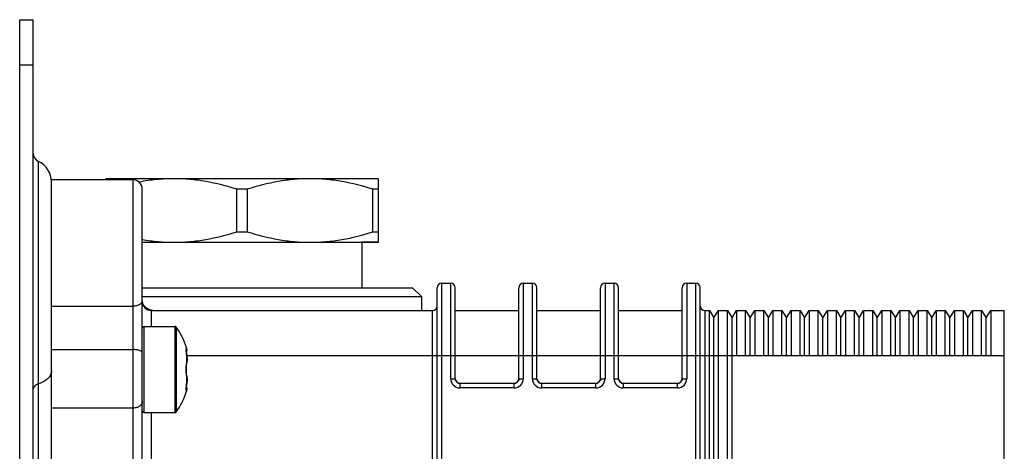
# Model space of a CAD drawing. Header units: millimetres. Extents: x 0 to 1189, y 0 to 841.
# Tile 25 of 27: x 671 to 780, y 374 to 421. Entities that reach past the tile are written whole.
import ezdxf

# ---------------------------------------------------------------- set-up
doc = ezdxf.new("R2010")
doc.units = ezdxf.units.MM
doc.header["$LTSCALE"] = 65.395
doc.layers.get('0').update_dxf_attribs({"linetype": 'CONTINUOUS'})

msp = doc.modelspace()

# ---------------------------------------------------------------- linework, layer by layer
at = {"color": 7, "linetype": 'CONTINUOUS'}
for p, q in [((671.49, 141.47), (671.49, 421.47)), ((671.49, 421.47), (672.99, 421.47)), ((672.99, 141.47), (672.99, 421.47)), ((672.99, 416.47), (671.49, 416.47)), ((673.56, 288.07), (673.56, 405.88)), ((674.99, 290.09), (674.99, 403.85)), ((683.99, 403.85), (674.99, 403.85)), ((680.99, 403.85), (680.99, 403.97)), ((688.49, 403.97), (680.99, 403.97)), ((683.99, 365.91), (683.99, 403.85)), ((703.49, 403.97), (688.49, 403.97)), ((710.99, 403.97), (703.49, 403.97)), ((710.99, 403.97), (710.99, 396.97)), ((684.99, 370.39), (684.99, 402.85)), ((695.42, 398.13), (695.42, 402.82)), ((696.56, 402.82), (695.42, 402.82)), ((696.56, 402.82), (696.56, 398.13)), ((710.42, 398.13), (710.42, 402.82)), ((710.99, 402.82), (710.42, 402.82)), ((695.42, 398.13), (696.56, 398.13)), ((710.42, 398.13), (710.99, 398.13)), ((684.99, 396.97), (709.19, 396.97)), ((709.19, 396.97), (709.19, 391.97)), ((710.99, 396.97), (709.19, 396.97)), ((709.19, 396.97), (710.99, 396.97)), ((684.99, 391.97), (695.99, 391.97)), ((695.99, 391.97), (709.19, 391.97)), ((709.19, 391.97), (714.79, 391.97)), ((714.79, 391.97), (715.79, 390.97)), ((717.49, 301.97), (717.49, 391.97)), ((717.99, 392.47), (717.99, 354.19)), ((717.99, 392.47), (718.99, 392.47)), ((718.99, 381.95), (718.99, 392.47)), ((719.49, 381.95), (719.49, 391.97)), ((726.49, 381.95), (726.49, 391.97)), ((726.99, 392.47), (726.99, 381.95)), ((726.99, 392.47), (727.99, 392.47)), ((727.99, 381.95), (727.99, 392.47)), ((728.49, 381.95), (728.49, 391.97)), ((735.49, 381.95), (735.49, 391.97)), ((735.99, 392.47), (735.99, 381.95)), ((735.99, 392.47), (736.99, 392.47)), ((736.99, 381.95), (736.99, 392.47)), ((737.49, 381.95), (737.49, 391.97)), ((744.49, 381.95), (744.49, 391.97)), ((744.99, 392.47), (744.99, 381.95)), ((744.99, 392.47), (745.99, 392.47)), ((745.99, 354.19), (745.99, 392.47)), ((746.49, 301.97), (746.49, 391.97)), ((695.99, 390.97), (684.99, 390.97)), ((711.34, 390.97), (695.99, 390.97)), ((715.79, 390.97), (711.34, 390.97)), ((715.79, 389.47), (715.79, 390.97)), ((674.99, 389.95), (683.99, 389.95)), ((685.99, 389.47), (685.99, 387.72)), ((685.99, 389.47), (716.99, 389.47)), ((716.99, 304.46), (716.99, 389.47)), ((719.49, 389.47), (726.49, 389.47)), ((728.49, 389.47), (735.49, 389.47)), ((737.49, 389.47), (744.49, 389.47)), ((746.99, 389.47), (746.99, 304.46)), ((746.99, 389.47), (747.49, 389.47)), ((747.49, 304.46), (747.49, 389.47)), ((747.49, 389.47), (747.99, 388.67)), ((747.99, 388.67), (748.49, 389.47)), ((747.99, 305.26), (747.99, 388.67)), ((748.49, 304.46), (748.49, 389.47)), ((748.49, 389.47), (749.49, 389.47)), ((749.49, 304.46), (749.49, 389.47)), ((749.49, 389.47), (749.99, 388.67)), ((749.99, 388.67), (750.49, 389.47)), ((749.99, 305.26), (749.99, 388.67)), ((750.49, 389.47), (750.49, 384.48)), ((750.49, 389.47), (751.49, 389.47)), ((751.49, 384.48), (751.49, 389.47)), ((751.49, 389.47), (751.99, 388.67)), ((751.99, 388.67), (752.49, 389.47)), ((751.99, 384.48), (751.99, 388.67)), ((752.49, 389.47), (752.49, 384.48)), ((752.49, 389.47), (753.49, 389.47)), ((753.49, 384.48), (753.49, 389.47)), ((753.49, 389.47), (753.99, 388.67)), ((753.99, 388.67), (754.49, 389.47)), ((753.99, 384.48), (753.99, 388.67)), ((754.49, 389.47), (754.49, 384.48)), ((754.49, 389.47), (755.49, 389.47)), ((755.49, 384.48), (755.49, 389.47)), ((755.49, 389.47), (755.99, 388.67)), ((755.99, 388.67), (756.49, 389.47)), ((755.99, 384.48), (755.99, 388.67)), ((756.49, 389.47), (756.49, 384.48)), ((756.49, 389.47), (757.49, 389.47)), ((757.49, 384.48), (757.49, 389.47)), ((757.49, 389.47), (757.99, 388.67)), ((757.99, 388.67), (758.49, 389.47)), ((757.99, 384.48), (757.99, 388.67)), ((758.49, 389.47), (758.49, 384.48)), ((758.49, 389.47), (759.49, 389.47)), ((759.49, 384.48), (759.49, 389.47)), ((759.49, 389.47), (759.99, 388.67)), ((759.99, 388.67), (760.49, 389.47)), ((759.99, 384.48), (759.99, 388.67)), ((760.49, 389.47), (760.49, 384.48)), ((760.49, 389.47), (761.49, 389.47)), ((761.49, 384.48), (761.49, 389.47)), ((761.49, 389.47), (761.99, 388.67)), ((761.99, 388.67), (762.49, 389.47)), ((761.99, 384.48), (761.99, 388.67)), ((762.49, 389.47), (762.49, 384.48)), ((762.49, 389.47), (763.49, 389.47)), ((763.49, 384.48), (763.49, 389.47)), ((763.49, 389.47), (763.99, 388.67)), ((763.99, 388.67), (764.49, 389.47)), ((763.99, 384.48), (763.99, 388.67)), ((764.49, 389.47), (764.49, 384.48)), ((764.49, 389.47), (765.49, 389.47)), ((765.49, 384.48), (765.49, 389.47)), ((765.49, 389.47), (765.99, 388.67)), ((765.99, 388.67), (766.49, 389.47)), ((765.99, 384.48), (765.99, 388.67)), ((766.49, 389.47), (766.49, 384.48)), ((766.49, 389.47), (767.49, 389.47)), ((767.49, 384.48), (767.49, 389.47)), ((767.49, 389.47), (767.99, 388.67)), ((767.99, 388.67), (768.49, 389.47)), ((767.99, 384.48), (767.99, 388.67)), ((768.49, 389.47), (768.49, 384.48)), ((768.49, 389.47), (769.49, 389.47)), ((769.49, 384.48), (769.49, 389.47)), ((769.49, 389.47), (769.99, 388.67)), ((769.99, 388.67), (770.49, 389.47)), ((769.99, 384.48), (769.99, 388.67)), ((770.49, 389.47), (770.49, 384.48)), ((770.49, 389.47), (771.49, 389.47)), ((771.49, 384.48), (771.49, 389.47)), ((771.49, 389.47), (771.99, 388.67)), ((771.99, 388.67), (772.49, 389.47)), ((771.99, 384.48), (771.99, 388.67)), ((772.49, 389.47), (772.49, 384.48)), ((772.49, 389.47), (773.49, 389.47)), ((773.49, 384.48), (773.49, 389.47)), ((773.49, 389.47), (773.99, 388.67)), ((773.99, 388.67), (774.49, 389.47)), ((773.99, 384.48), (773.99, 388.67)), ((774.49, 389.47), (774.49, 384.48)), ((774.49, 389.47), (775.49, 389.47)), ((775.49, 384.48), (775.49, 389.47)), ((775.49, 389.47), (775.99, 388.67)), ((775.99, 388.67), (776.49, 389.47)), ((775.99, 384.48), (775.99, 388.67)), ((776.49, 389.47), (776.49, 384.48)), ((776.49, 389.47), (777.49, 389.47)), ((777.49, 384.48), (777.49, 389.47)), ((777.49, 389.47), (777.99, 388.67)), ((777.99, 388.67), (778.49, 389.47)), ((777.99, 384.48), (777.99, 388.67)), ((778.49, 389.47), (778.49, 384.48)), ((778.49, 389.47), (779.99, 389.47)), ((779.99, 304.46), (779.99, 389.47)), ((685.19, 378.22), (685.19, 387.72)), ((685.19, 387.72), (688.59, 387.72)), ((688.59, 387.72), (688.59, 378.22)), ((688.75, 387.63), (688.75, 378.3)), ((689.89, 385.37), (689.89, 385.31)), ((674.99, 385.17), (683.99, 385.17)), ((689.86, 384.85), (689.85, 384.9)), ((689.86, 384.8), (689.86, 384.85)), ((689.87, 384.75), (689.86, 384.8)), ((689.88, 384.69), (689.87, 384.75)), ((689.88, 384.64), (689.88, 384.7)), ((689.89, 384.56), (689.88, 384.64)), ((689.89, 384.58), (689.88, 384.64)), ((689.89, 384.58), (689.89, 383.7)), ((719.49, 384.48), (689.91, 384.48)), ((689.93, 384.28), (689.92, 384.28)), ((689.93, 385.09), (689.93, 385.09)), ((689.93, 385.09), (689.93, 385.09)), ((728.49, 384.48), (719.49, 384.48)), ((737.49, 384.48), (728.49, 384.48)), ((779.99, 384.48), (737.49, 384.48)), ((689.84, 383.12), (689.85, 383.23)), ((689.84, 383.02), (689.84, 383.13)), ((689.84, 382.91), (689.84, 383.02)), ((689.85, 383.33), (689.86, 383.43)), ((689.85, 383.23), (689.85, 383.33)), ((689.86, 383.43), (689.87, 383.52)), ((689.87, 383.51), (689.89, 383.6)), ((689.88, 383.59), (689.89, 383.63)), ((689.92, 383.82), (689.92, 383.82)), ((689.84, 382.8), (689.84, 382.91)), ((689.85, 382.7), (689.84, 382.81)), ((689.85, 382.6), (689.85, 382.7)), ((689.86, 382.5), (689.85, 382.6)), ((689.87, 382.41), (689.86, 382.51)), ((689.89, 382.34), (689.87, 382.42)), ((689.89, 382.3), (689.88, 382.34)), ((689.89, 382.23), (689.89, 381.36)), ((689.92, 382.11), (689.92, 382.11)), ((718.99, 381.95), (719.49, 381.95)), ((726.49, 381.95), (726.99, 381.95)), ((727.99, 381.95), (728.49, 381.95)), ((735.49, 381.95), (735.99, 381.95)), ((736.99, 381.95), (737.49, 381.95)), ((744.49, 381.95), (744.99, 381.95)), ((689.85, 381.03), (689.86, 381.08)), ((689.85, 380.99), (689.85, 381.03)), ((689.86, 381.13), (689.87, 381.18)), ((689.86, 381.08), (689.86, 381.13)), ((689.87, 381.18), (689.88, 381.24)), ((689.88, 381.29), (689.89, 381.35)), ((689.88, 381.23), (689.88, 381.29)), ((689.89, 381.35), (689.89, 381.37)), ((689.93, 381.65), (689.92, 381.65)), ((689.93, 380.84), (689.93, 380.84)), ((719.99, 381.48), (719.99, 380.95)), ((719.99, 381.48), (725.99, 381.48)), ((719.99, 381.45), (725.99, 381.45)), ((725.99, 380.95), (719.99, 380.95)), ((725.99, 380.95), (725.99, 381.48)), ((728.99, 381.48), (728.99, 380.95)), ((728.99, 381.48), (734.99, 381.48)), ((728.99, 381.45), (734.99, 381.45)), ((734.99, 380.95), (728.99, 380.95)), ((734.99, 380.95), (734.99, 381.48)), ((737.99, 381.48), (737.99, 380.95)), ((737.99, 381.48), (743.99, 381.48)), ((737.99, 381.45), (743.99, 381.45)), ((743.99, 380.95), (737.99, 380.95)), ((743.99, 380.95), (743.99, 381.48)), ((689.89, 380.62), (689.89, 380.56)), ((683.99, 378.72), (674.99, 378.72)), ((685.19, 378.22), (688.59, 378.22)), ((685.99, 378.22), (685.99, 370.39))]:
    msp.add_line(p, q, dxfattribs=at)
for points in [[(685.01, 390.27), (685.02, 390.26), (685.02, 390.24), (685.03, 390.22), (685.04, 390.2), (685.05, 390.18), (685.06, 390.16), (685.07, 390.15), (685.08, 390.13), (685.09, 390.11), (685.1, 390.09), (685.11, 390.08), (685.12, 390.06), (685.14, 390.04), (685.15, 390.02), (685.16, 390.01), (685.18, 389.99), (685.19, 389.98), (685.21, 389.96), (685.22, 389.94), (685.24, 389.93), (685.25, 389.92), (685.27, 389.9), (685.28, 389.89), (685.3, 389.87), (685.31, 389.86), (685.32, 389.85), (685.34, 389.84), (685.35, 389.83), (685.37, 389.82), (685.38, 389.81), (685.39, 389.8), (685.4, 389.79), (685.42, 389.78), (685.43, 389.77), (685.44, 389.76), (685.45, 389.75), (685.46, 389.74), (685.48, 389.74), (685.49, 389.73), (685.5, 389.72), (685.51, 389.72), (685.52, 389.71), (685.53, 389.7), (685.54, 389.7), (685.55, 389.69), (685.56, 389.68), (685.57, 389.68), (685.58, 389.67), (685.59, 389.67), (685.6, 389.66), (685.61, 389.66), (685.62, 389.65), (685.63, 389.65), (685.64, 389.64), (685.64, 389.64), (685.65, 389.63), (685.66, 389.63), (685.67, 389.63), (685.68, 389.62), (685.69, 389.62), (685.7, 389.61), (685.71, 389.61), (685.71, 389.61), (685.72, 389.6), (685.73, 389.6), (685.74, 389.6), (685.75, 389.59), (685.76, 389.59), (685.77, 389.59), (685.77, 389.58), (685.78, 389.58), (685.79, 389.58), (685.8, 389.57), (685.81, 389.57), (685.82, 389.57), (685.82, 389.56), (685.83, 389.56), (685.84, 389.56), (685.85, 389.55), (685.86, 389.55), (685.87, 389.55), (685.88, 389.55), (685.88, 389.54), (685.89, 389.54), (685.9, 389.54), (685.91, 389.54), (685.92, 389.53), (685.93, 389.53), (685.93, 389.53), (685.94, 389.53), (685.95, 389.52)], [(685.95, 389.52), (685.96, 389.52), (685.97, 389.52), (685.98, 389.52), (685.98, 389.52), (685.99, 389.51), (686, 389.51), (686.01, 389.51), (686.02, 389.51), (686.03, 389.51), (686.03, 389.5), (686.04, 389.5), (686.05, 389.5), (686.06, 389.5), (686.07, 389.5), (686.07, 389.5), (686.08, 389.49), (686.09, 389.49), (686.1, 389.49), (686.11, 389.49), (686.11, 389.49), (686.12, 389.49), (686.13, 389.49), (686.14, 389.49), (686.15, 389.49), (686.15, 389.48), (686.16, 389.48), (686.17, 389.48), (686.18, 389.48), (686.18, 389.48), (686.19, 389.48), (686.2, 389.48), (686.21, 389.48), (686.21, 389.48), (686.22, 389.48), (686.23, 389.48), (686.24, 389.48), (686.24, 389.48), (686.25, 389.48), (686.26, 389.47)], [(689.85, 384.9), (689.85, 384.94), (689.85, 384.98), (689.84, 385.02), (689.84, 385.05), (689.84, 385.08), (689.84, 385.1), (689.84, 385.13), (689.84, 385.15), (689.84, 385.16), (689.84, 385.18), (689.84, 385.18), (689.84, 385.19)], [(689.93, 384.28), (689.92, 384.36), (689.9, 384.48), (689.89, 384.56)], [(689.92, 383.82), (689.93, 383.84), (689.93, 383.89), (689.93, 383.95), (689.93, 384.01), (689.93, 384.09), (689.93, 384.16), (689.93, 384.24), (689.93, 384.28)], [(689.89, 383.63), (689.9, 383.69), (689.92, 383.77), (689.92, 383.82)], [(689.92, 382.11), (689.92, 382.16), (689.9, 382.24), (689.89, 382.3)], [(689.93, 381.65), (689.93, 381.69), (689.93, 381.77), (689.93, 381.84), (689.93, 381.91), (689.93, 381.98), (689.93, 382.04), (689.93, 382.09), (689.92, 382.11)], [(689.84, 380.74), (689.84, 380.74), (689.84, 380.75), (689.84, 380.75), (689.84, 380.77), (689.84, 380.78), (689.84, 380.8), (689.84, 380.82), (689.84, 380.85), (689.84, 380.88), (689.84, 380.91), (689.85, 380.95), (689.85, 380.99)], [(689.89, 381.37), (689.9, 381.45), (689.92, 381.57), (689.93, 381.65)]]:
    msp.add_lwpolyline(points, dxfattribs=at)
for centre, radius, start, end in [((673.99, 406.78), 1, 180, 244.6231), ((672.49, 403.62), 2.5, 0, 64.6231), ((683.99, 402.85), 1, 0, 90), ((717.99, 391.97), 0.5, 90, 180), ((718.99, 391.97), 0.5, 0, 90), ((726.99, 391.97), 0.5, 90, 180), ((727.99, 391.97), 0.5, 0, 90), ((735.99, 391.97), 0.5, 90, 180), ((736.99, 391.97), 0.5, 0, 90), ((744.99, 391.97), 0.5, 90, 180), ((745.99, 391.97), 0.5, 0, 90), ((685.99, 390.47), 1, 180, 270), ((716.99, 389.97), 0.5, 270, 360), ((746.99, 389.97), 0.5, 180, 270), ((685.19, 387.52), 0.2, 90, 180), ((688.59, 387.52), 0.2, 35.6853, 90), ((682.25, 382.97), 8, 17.4712, 35.6856), ((689.64, 385.25), 0.254, 337.1438, 346.4161), ((688.93, 385.07), 1, 1.3334, 17.4712), ((689.66, 385.25), 0.236, 346.4396, 16.1085), ((684.59, 383.68), 5.37, 9.4049, 9.5786), ((689.18, 385.07), 0.756, 1.611, 7.9853), ((692.23, 383.26), 2.39, 169.3544, 170.9475), ((692.6, 383.2), 2.76, 170.9124, 171.4853), ((689.74, 383.84), 0.183, 352.6417, 6.6228), ((692.61, 382.73), 2.78, 188.4433, 189.089), ((692.31, 382.68), 2.47, 189.0809, 190.6196), ((689.74, 382.09), 0.183, 353.4041, 7.367), ((719.99, 381.95), 1, 179.9987, 269.9974), ((725.99, 381.95), 1, 270.0023, 0.0018), ((728.99, 381.95), 1, 179.9987, 269.9974), ((734.99, 381.95), 1, 270.0023, 0.0018), ((737.99, 381.95), 1, 179.9987, 269.9974), ((743.99, 381.95), 1, 270.0023, 0.0018), ((684.6, 382.25), 5.36, 350.4213, 350.5951), ((688.93, 380.86), 1, 342.5288, 358.6666), ((719.99, 381.95), 0.5, 207.0511, 269.988), ((725.99, 381.95), 0.5, 270.012, 332.9489), ((728.99, 381.95), 0.5, 207.0511, 269.988), ((734.99, 381.95), 0.5, 270.012, 332.9489), ((737.99, 381.95), 0.5, 207.0511, 269.988), ((743.99, 381.95), 0.5, 270.012, 332.9489), ((682.25, 382.97), 8, 324.3148, 342.5289), ((689.64, 380.68), 0.254, 13.5929, 22.8777), ((689.66, 380.68), 0.236, 343.8977, 13.5468), ((685.19, 378.42), 0.2, 180, 270), ((688.59, 378.42), 0.2, 270, 324.3147)]:
    msp.add_arc(centre, radius, start, end, dxfattribs=at)
for centre, start_param, end_param in [((719.99, 381.98), -4.669583, -3.141593), ((725.99, 381.98), -3.141593, -1.613602), ((728.99, 381.98), -4.669583, -3.141593), ((734.99, 381.98), -3.141593, -1.613602), ((737.99, 381.98), -4.669583, -3.141593), ((743.99, 381.98), -3.141593, -1.613602)]:
    msp.add_ellipse(centre, major_axis=(0, 0.5), ratio=0.999962, start_param=start_param, end_param=end_param, dxfattribs=at)
for points, knots in [([(688.49, 403.97), (687.85, 403.97), (686.56, 403.91), (685.28, 403.72), (684.65, 403.6)], [0, 0, 0, 0, 0.499426, 1, 1, 1, 1]), ([(695.42, 402.82), (694.3, 403.17), (692.58, 403.61), (690.25, 403.92), (689.08, 403.97), (688.49, 403.97)], [0, 0, 0, 0, 0.501417, 0.750947, 1, 1, 1, 1]), ([(703.49, 403.97), (702.91, 403.97), (701.73, 403.92), (699.4, 403.61), (697.69, 403.17), (696.56, 402.82)], [0, 0, 0, 0, 0.249053, 0.498583, 1, 1, 1, 1]), ([(710.42, 402.82), (709.3, 403.17), (707.58, 403.61), (705.25, 403.92), (704.08, 403.97), (703.49, 403.97)], [0, 0, 0, 0, 0.501423, 0.750951, 1, 1, 1, 1]), ([(684.99, 397.28), (685.57, 397.18), (686.73, 397.02), (687.91, 396.97), (688.49, 396.97)], [0, 0, 0, 0, 0.500478, 1, 1, 1, 1]), ([(688.49, 396.97), (689.08, 396.97), (690.25, 397.02), (692.58, 397.34), (694.3, 397.77), (695.42, 398.13)], [0, 0, 0, 0, 0.249049, 0.498577, 1, 1, 1, 1]), ([(696.56, 398.13), (697.69, 397.77), (699.4, 397.34), (701.73, 397.02), (702.91, 396.97), (703.49, 396.97)], [0, 0, 0, 0, 0.501423, 0.750951, 1, 1, 1, 1]), ([(703.49, 396.97), (704.08, 396.97), (705.25, 397.02), (707.58, 397.33), (709.3, 397.77), (710.42, 398.13)], [0, 0, 0, 0, 0.249053, 0.498583, 1, 1, 1, 1]), ([(684.99, 390.53), (684.99, 390.5), (684.98, 390.41), (684.92, 390.3), (684.82, 390.2), (684.65, 390.08), (684.37, 389.97), (684.12, 389.95), (683.99, 389.95)], [0, 0, 0, 0, 0.092059, 0.190269, 0.298938, 0.419916, 0.695467, 1, 1, 1, 1]), ([(689.89, 385.31), (689.88, 385.32), (689.87, 385.33), (689.87, 385.34), (689.86, 385.34), (689.85, 385.34), (689.85, 385.34), (689.84, 385.33), (689.84, 385.32), (689.83, 385.3), (689.83, 385.26), (689.83, 385.21), (689.83, 385.18), (689.83, 385.16)], [0, 0, 0, 0, 0.104663, 0.141668, 0.170102, 0.193455, 0.217621, 0.248058, 0.287702, 0.398851, 0.554957, 0.755852, 1, 1, 1, 1]), ([(689.92, 385.17), (689.92, 385.19), (689.91, 385.24), (689.9, 385.28), (689.89, 385.31)], [0, 0, 0, 0, 0.293125, 1, 1, 1, 1]), ([(684.99, 384.8), (684.99, 384.82), (684.97, 384.88), (684.91, 384.95), (684.82, 385.01), (684.69, 385.06), (684.54, 385.11), (684.31, 385.15), (684.12, 385.17), (683.99, 385.17)], [0, 0, 0, 0, 0.065589, 0.144626, 0.243827, 0.364395, 0.504463, 0.660395, 1, 1, 1, 1]), ([(689.83, 385.16), (689.83, 385.07), (689.85, 384.88), (689.87, 384.68), (689.89, 384.58)], [0, 0, 0, 0, 0.436919, 1, 1, 1, 1]), ([(689.85, 384.99), (689.87, 385.01), (689.92, 385.07), (689.93, 385.14), (689.92, 385.17)], [0, 0, 0, 0, 0.512705, 1, 1, 1, 1]), ([(689.85, 384.9), (689.88, 384.93), (689.92, 384.99), (689.93, 385.06), (689.93, 385.09)], [0, 0, 0, 0, 0.522408, 1, 1, 1, 1]), ([(689.89, 384.56), (689.89, 384.56), (689.89, 384.57), (689.89, 384.57), (689.89, 384.58)], [0, 0, 0, 0, 0.729549, 1, 1, 1, 1]), ([(689.89, 384.56), (689.89, 384.54), (689.91, 384.44), (689.92, 384.35), (689.92, 384.28)], [0, 0, 0, 0, 0.248792, 1, 1, 1, 1]), ([(689.92, 384.28), (689.93, 384.24), (689.93, 384.15), (689.93, 384.04), (689.93, 383.94), (689.93, 383.88), (689.92, 383.86)], [0, 0, 0, 0, 0.3097, 0.600765, 0.836996, 1, 1, 1, 1]), ([(689.87, 383.61), (689.85, 383.51), (689.83, 383.3), (689.82, 382.97), (689.83, 382.64), (689.85, 382.42), (689.87, 382.32)], [0, 0, 0, 0, 0.236305, 0.499661, 0.763193, 1, 1, 1, 1]), ([(689.91, 383.82), (689.91, 383.81), (689.9, 383.77), (689.89, 383.73), (689.89, 383.7)], [0, 0, 0, 0, 0.224021, 1, 1, 1, 1]), ([(689.89, 383.63), (689.89, 383.64), (689.9, 383.66), (689.89, 383.69), (689.89, 383.7)], [0, 0, 0, 0, 0.257452, 1, 1, 1, 1]), ([(689.92, 383.86), (689.92, 383.86), (689.92, 383.84), (689.92, 383.83), (689.91, 383.82)], [0, 0, 0, 0, 0.232178, 1, 1, 1, 1]), ([(674.99, 382.84), (674.99, 382.77), (674.97, 382.61), (674.87, 382.31), (674.61, 381.95), (674.14, 381.61), (673.77, 381.45), (673.56, 381.39)], [0, 0, 0, 0, 0.104651, 0.212146, 0.443751, 0.706612, 1, 1, 1, 1]), ([(689.89, 382.3), (689.89, 382.29), (689.9, 382.27), (689.89, 382.24), (689.89, 382.23)], [0, 0, 0, 0, 0.25684, 1, 1, 1, 1]), ([(689.89, 382.23), (689.89, 382.22), (689.9, 382.18), (689.91, 382.14), (689.91, 382.11)], [0, 0, 0, 0, 0.275285, 1, 1, 1, 1]), ([(689.91, 382.11), (689.92, 382.11), (689.92, 382.1), (689.92, 382.08), (689.92, 382.07)], [0, 0, 0, 0, 0.267652, 1, 1, 1, 1]), ([(689.92, 382.07), (689.93, 382.05), (689.93, 381.99), (689.93, 381.9), (689.93, 381.78), (689.93, 381.7), (689.92, 381.65)], [0, 0, 0, 0, 0.163003, 0.399237, 0.690301, 1, 1, 1, 1]), ([(673.56, 381.39), (673.48, 381.37), (673.33, 381.3), (673.15, 381.17), (673.02, 381), (672.99, 380.87), (672.99, 380.81)], [0, 0, 0, 0, 0.293739, 0.556917, 0.788802, 1, 1, 1, 1]), ([(689.89, 381.36), (689.87, 381.24), (689.84, 381.05), (689.83, 380.85), (689.83, 380.76)], [0, 0, 0, 0, 0.565908, 1, 1, 1, 1]), ([(689.85, 381.03), (689.88, 381), (689.92, 380.94), (689.93, 380.87), (689.93, 380.84)], [0, 0, 0, 0, 0.522408, 1, 1, 1, 1]), ([(689.85, 380.94), (689.87, 380.92), (689.92, 380.86), (689.93, 380.79), (689.92, 380.76)], [0, 0, 0, 0, 0.529511, 1, 1, 1, 1]), ([(689.92, 381.65), (689.92, 381.58), (689.91, 381.49), (689.89, 381.39), (689.89, 381.37)], [0, 0, 0, 0, 0.751208, 1, 1, 1, 1]), ([(689.89, 381.37), (689.89, 381.37), (689.89, 381.36), (689.89, 381.36), (689.89, 381.36)], [0, 0, 0, 0, 0.729898, 1, 1, 1, 1]), ([(689.92, 380.76), (689.93, 380.77), (689.93, 380.78), (689.93, 380.8), (689.93, 380.82), (689.93, 380.83), (689.93, 380.83), (689.93, 380.84), (689.93, 380.84), (689.93, 380.84), (689.93, 380.84)], [0, 0, 0, 0, 0.41234, 0.58396, 0.729164, 0.845487, 0.930612, 0.960842, 0.98255, 1, 1, 1, 1]), ([(689.83, 380.76), (689.83, 380.74), (689.83, 380.71), (689.83, 380.67), (689.83, 380.63), (689.84, 380.61), (689.84, 380.6), (689.85, 380.59), (689.85, 380.59), (689.86, 380.59), (689.87, 380.59), (689.88, 380.6), (689.88, 380.61), (689.89, 380.62)], [0, 0, 0, 0, 0.243128, 0.442662, 0.597177, 0.706789, 0.745804, 0.775879, 0.800201, 0.824366, 0.854021, 0.892394, 1, 1, 1, 1]), ([(689.89, 380.62), (689.89, 380.63), (689.91, 380.67), (689.92, 380.72), (689.92, 380.76)], [0, 0, 0, 0, 0.207091, 1, 1, 1, 1]), ([(684.99, 379.43), (684.99, 379.38), (684.98, 379.29), (684.9, 379.1), (684.7, 378.9), (684.37, 378.76), (684.12, 378.72), (683.99, 378.72)], [0, 0, 0, 0, 0.103586, 0.210932, 0.445675, 0.712555, 1, 1, 1, 1])]:
    msp.add_open_spline(points, degree=3, knots=knots, dxfattribs=at)
for points in [[(689.84, 385.1), (689.85, 385.11), (689.87, 385.13), (689.88, 385.15)], [(719.55, 381.73), (719.51, 381.8), (719.49, 381.88), (719.49, 381.95)], [(726.49, 381.95), (726.49, 381.88), (726.47, 381.8), (726.44, 381.73)], [(728.55, 381.73), (728.51, 381.8), (728.49, 381.88), (728.49, 381.95)], [(735.49, 381.95), (735.49, 381.88), (735.47, 381.8), (735.44, 381.73)], [(737.55, 381.73), (737.51, 381.8), (737.49, 381.88), (737.49, 381.95)], [(744.49, 381.95), (744.49, 381.88), (744.47, 381.8), (744.44, 381.73)], [(689.84, 380.83), (689.85, 380.82), (689.87, 380.8), (689.88, 380.78)]]:
    msp.add_open_spline(points, degree=3, dxfattribs=at)

doc.saveas('drawing.dxf')
